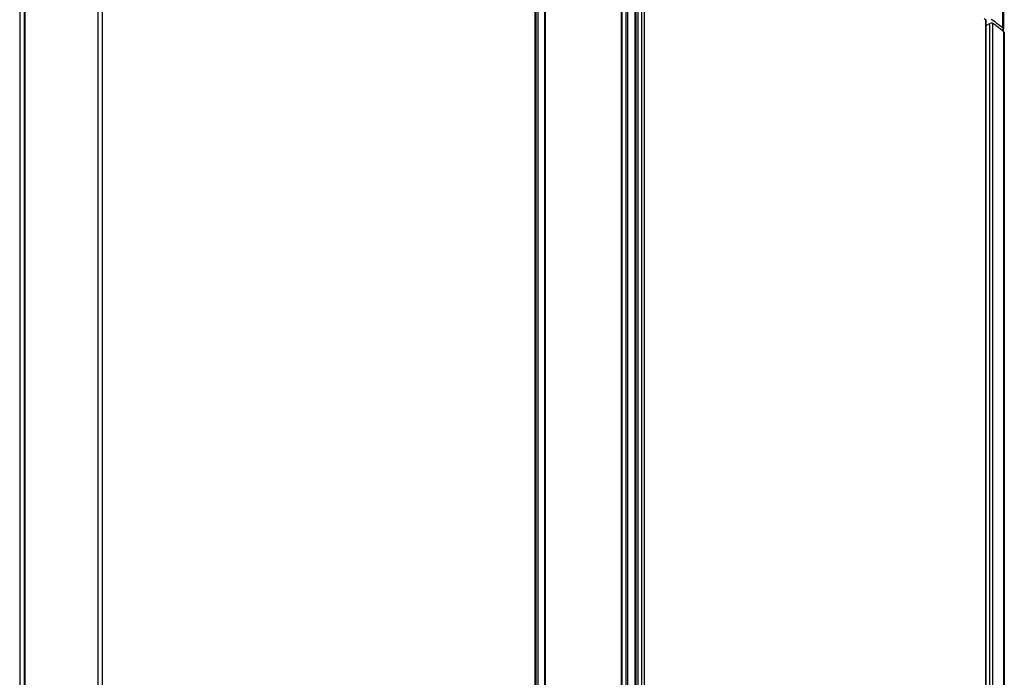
# Model space of a CAD drawing. Header units: millimetres. Extents: x 0 to 594, y 0 to 420.
# Tile 45 of 61: x 530 to 558, y 137 to 155. Entities that reach past the tile are written whole.
import ezdxf

# ---------------------------------------------------------------- set-up
doc = ezdxf.new("R2010")
doc.units = ezdxf.units.MM
doc.header["$LTSCALE"] = 32.67
doc.layers.get('0').update_dxf_attribs({"linetype": 'CONTINUOUS'})

msp = doc.modelspace()

# ---------------------------------------------------------------- linework, layer by layer
at = {"color": 9, "linetype": 'CONTINUOUS'}
for p, q in [((532.3484, 132.0466), (532.3404, 188.7138)), ((530.3104, 187.5418), (530.3104, 130.4687)), ((544.5176, 126.8728), (544.5176, 183.5776)), ((544.5726, 126.8468), (544.5726, 183.552)), ((546.885, 125.8136), (546.885, 182.5432)), ((557.4754, 154.8012), (557.4754, 176.3895)), ((547.0515, 160.7346), (547.0515, 125.748)), ((547.2647, 125.8082), (547.2647, 160.6399)), ((547.5195, 125.9551), (547.5195, 160.4765)), ((557.0023, 155.0216), (556.9574, 155.0544)), ((557.0023, 120.5001), (557.0023, 155.0216)), ((557.2013, 120.0921), (557.2013, 154.9239)), ((557.4692, 154.7641), (557.4692, 154.7199)), ((557.5035, 119.7112), (557.5035, 154.6978))]:
    msp.add_line(p, q, dxfattribs=at)
at = {"color": 6, "linetype": 'CONTINUOUS'}
for p, q in [((532.4733, 132.0374), (532.4733, 188.6853)), ((530.2958, 187.5214), (530.2958, 130.4483)), ((530.1689, 187.3008), (530.169, 130.2238)), ((544.4834, 127.0194), (544.4834, 183.6627)), ((544.4941, 183.5776), (544.4943, 127.0024)), ((544.7548, 126.8629), (544.7548, 183.5875)), ((544.7771, 126.8589), (544.7771, 183.5836)), ((546.8952, 182.5302), (546.8952, 125.8006)), ((557.4961, 176.3555), (557.4961, 154.7641)), ((547.0128, 125.7435), (547.0107, 160.7323)), ((547.288, 125.8195), (547.288, 160.6125)), ((547.3352, 160.4132), (547.3352, 125.8428)), ((547.4395, 160.4734), (547.4382, 125.9023)), ((557.0151, 155.0304), (557.015, 155.0306)), ((557.0151, 120.4483), (557.0151, 155.0304)), ((557.017, 154.8725), (557.1136, 154.9283)), ((557.1136, 120.1723), (557.1136, 154.9283)), ((557.1499, 155.0489), (557.2217, 154.9947)), ((557.2217, 154.9947), (557.2429, 154.9787)), ((557.4712, 154.7221), (557.4031, 154.7733)), ((557.5035, 154.6978), (557.4712, 154.7221)), ((557.5138, 154.6802), (557.5138, 119.6894))]:
    msp.add_line(p, q, dxfattribs=at)
for centre, radius, start, end in [((531.4171, 120.1454), 43.2939, 53.28056, 53.44734), ((532.584, 122.4141), 40.8474, 52.67917, 52.8659), ((531.5433, 120.3147), 43.0828, 53.11324, 53.28056), ((532.855, 122.7696), 40.4004, 52.45309, 52.67913), ((557.457, 154.7641), 0.0391, 359.9979, 16.68272)]:
    msp.add_arc(centre, radius, start, end, dxfattribs=at)
for points, knots in [([(557.0113, 155.0299), (557.009, 155.0292), (557.003, 155.0269), (556.9972, 155.0242), (556.9936, 155.0225)], [0, 0, 0, 0, 0.3797776, 1, 1, 1, 1]), ([(557.0023, 155.0216), (557.0054, 155.0234), (557.0079, 155.0258), (557.0155, 155.029), (557.0147, 155.0303)], [0, 0, 0, 0, 0.718842, 1, 1, 1, 1]), ([(557.4944, 154.7753), (557.493, 154.7803), (557.4878, 154.7901), (557.4799, 154.7978), (557.4754, 154.8012)], [0, 0, 0, 0, 0.4763482, 1, 1, 1, 1]), ([(557.492, 154.7462), (557.4933, 154.7491), (557.4954, 154.7549), (557.4961, 154.7611), (557.4961, 154.7641)], [0, 0, 0, 0, 0.509998, 1, 1, 1, 1]), ([(557.5161, 154.6804), (557.5157, 154.6826), (557.5105, 154.6878), (557.504, 154.6888), (557.4998, 154.6894)], [0, 0, 0, 0, 0.3561203, 1, 1, 1, 1]), ([(557.5002, 154.6605), (557.5044, 154.6631), (557.5111, 154.6681), (557.5168, 154.6766), (557.5161, 154.6804)], [0, 0, 0, 0, 0.5625561, 1, 1, 1, 1])]:
    msp.add_open_spline(points, degree=3, knots=knots, dxfattribs=at)
for points in [[(557.2013, 154.9239), (557.1833, 154.9372), (557.1394, 154.9476), (557.1341, 154.9258)], [(557.4692, 154.7199), (557.4786, 154.7267), (557.4872, 154.7357), (557.492, 154.7462)]]:
    msp.add_open_spline(points, degree=3, dxfattribs=at)

doc.saveas('drawing.dxf')
